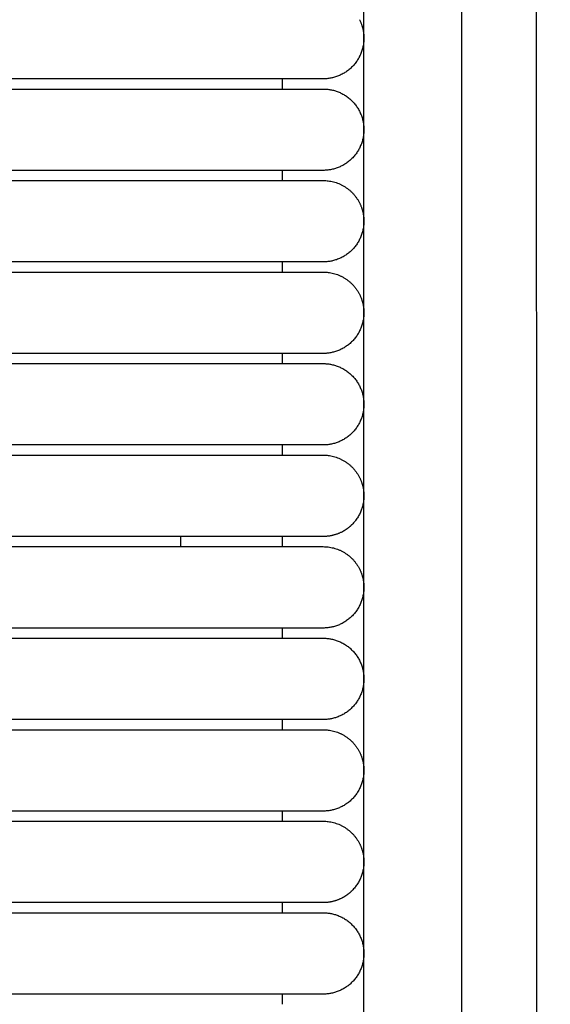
# Model space of a CAD drawing. Header units: millimetres. Extents: x -31695 to -19845, y -5614 to 7253.
# Tile 76 of 256: x -31380 to -31354, y 4676 to 4724. Entities that reach past the tile are written whole.
import ezdxf

# ---------------------------------------------------------------- set-up
doc = ezdxf.new("R2010")
doc.units = ezdxf.units.MM
doc.layers.add('2d', color=7, linetype='Continuous', true_color=0x000000)

msp = doc.modelspace()

# ---------------------------------------------------------------- linework, layer by layer
at = {"layer": '2d', "linetype": 'Continuous', "lineweight": -3}
msp.add_lwpolyline([(-31363.204, 4642.495), (-31363.204, 5407.495)], dxfattribs=at)
for points, knots in [([(-31357.749, 4624.902), (-31357.832, 4626.341), (-31357.901, 4627.78), (-31357.96, 4629.221), (-31358.024, 4630.779), (-31358.076, 4632.338), (-31358.12, 4633.897), (-31358.166, 4635.575), (-31358.204, 4637.252), (-31358.234, 4638.931), (-31358.268, 4640.756), (-31358.293, 4642.581), (-31358.313, 4644.407), (-31358.334, 4646.353), (-31358.349, 4648.299), (-31358.361, 4650.245), (-31358.373, 4652.277), (-31358.38, 4654.31), (-31358.385, 4656.342), (-31358.391, 4658.489), (-31358.393, 4660.636), (-31358.395, 4662.783), (-31358.397, 4666.01), (-31358.397, 4669.236), (-31358.397, 4672.463), (-31358.396, 4682.95), (-31358.396, 4693.438), (-31358.396, 4703.926), (-31358.396, 4715.826), (-31358.396, 4727.727), (-31358.396, 4739.627), (-31358.396, 4752.869), (-31358.396, 4766.11), (-31358.396, 4779.351), (-31358.396, 4793.947), (-31358.396, 4808.544), (-31358.396, 4823.14), (-31358.396, 4854.606), (-31358.396, 4886.071), (-31358.396, 4917.536), (-31358.396, 4950.544), (-31358.396, 4983.553), (-31358.396, 5016.561), (-31358.396, 5049.57), (-31358.396, 5082.578), (-31358.396, 5115.586), (-31358.396, 5131.318), (-31358.396, 5147.051), (-31358.396, 5162.784), (-31358.396, 5178.517), (-31358.396, 5194.251), (-31358.396, 5209.983), (-31358.396, 5217.281), (-31358.396, 5224.579), (-31358.396, 5231.877), (-31358.396, 5239.175), (-31358.396, 5246.473), (-31358.396, 5253.771), (-31358.396, 5259.091), (-31358.396, 5264.412), (-31358.396, 5269.732)], [0, 0, 0, 0, 4.32571, 4.32571, 4.32571, 9.006348, 9.006348, 9.006348, 14.041632, 14.041632, 14.041632, 19.519096, 19.519096, 19.519096, 25.35732, 25.35732, 25.35732, 31.454857, 31.454857, 31.454857, 37.895938, 37.895938, 37.895938, 47.575429, 47.575429, 47.575429, 79.038556, 79.038556, 79.038556, 114.740207, 114.740207, 114.740207, 154.464201, 154.464201, 154.464201, 198.253062, 198.253062, 198.253062, 292.648844, 292.648844, 292.648844, 391.674129, 391.674129, 391.674129, 490.698643, 490.698643, 490.698643, 537.896832, 537.896832, 537.896832, 585.096367, 585.096367, 585.096367, 606.990068, 606.990068, 606.990068, 628.884072, 628.884072, 628.884072, 644.845046, 644.845046, 644.845046, 644.845046]), ([(-31354.038, 4625.082), (-31354.121, 4626.499), (-31354.19, 4627.927), (-31354.249, 4629.346), (-31354.313, 4630.891), (-31354.365, 4632.436), (-31354.409, 4633.982), (-31354.456, 4635.649), (-31354.494, 4637.316), (-31354.525, 4638.984), (-31354.559, 4640.802), (-31354.585, 4642.619), (-31354.606, 4644.437), (-31354.628, 4646.378), (-31354.644, 4648.318), (-31354.656, 4650.259), (-31354.669, 4652.288), (-31354.677, 4654.317), (-31354.683, 4656.346), (-31354.69, 4658.491), (-31354.693, 4660.636), (-31354.695, 4662.782), (-31354.698, 4665.264), (-31354.699, 4667.746), (-31354.7, 4670.228), (-31354.7, 4670.972), (-31354.7, 4671.716), (-31354.7, 4672.46), (-31354.703, 4682.948), (-31354.706, 4693.436), (-31354.708, 4703.924), (-31354.71, 4715.824), (-31354.712, 4727.725), (-31354.714, 4739.626), (-31354.715, 4752.867), (-31354.717, 4766.109), (-31354.718, 4779.35), (-31354.719, 4793.947), (-31354.72, 4808.543), (-31354.721, 4823.14), (-31354.722, 4854.605), (-31354.723, 4886.07), (-31354.723, 4917.536), (-31354.723, 4950.544), (-31354.723, 4983.553), (-31354.723, 5016.561), (-31354.723, 5049.569), (-31354.723, 5082.578), (-31354.723, 5115.586), (-31354.723, 5131.319), (-31354.723, 5147.051), (-31354.722, 5162.784), (-31354.722, 5178.517), (-31354.721, 5194.251), (-31354.721, 5209.984), (-31354.72, 5217.282), (-31354.72, 5224.58), (-31354.719, 5231.878), (-31354.719, 5238.188), (-31354.718, 5244.497), (-31354.718, 5250.807)], [0, 0, 0, 0, 4.271346, 4.271346, 4.271346, 8.910793, 8.910793, 8.910793, 13.915218, 13.915218, 13.915218, 19.369775, 19.369775, 19.369775, 25.191998, 25.191998, 25.191998, 31.279337, 31.279337, 31.279337, 37.714779, 37.714779, 37.714779, 45.161136, 45.161136, 45.161136, 47.392834, 47.392834, 47.392834, 78.857016, 78.857016, 78.857016, 114.55941, 114.55941, 114.55941, 154.283912, 154.283912, 154.283912, 198.073133, 198.073133, 198.073133, 292.469323, 292.469323, 292.469323, 391.494727, 391.494727, 391.494727, 490.51936, 490.51936, 490.51936, 537.717708, 537.717708, 537.717708, 584.917492, 584.917492, 584.917492, 606.811354, 606.811354, 606.811354, 625.740521, 625.740521, 625.740521, 625.740521])]:
    msp.add_open_spline(points, degree=3, knots=knots, dxfattribs=at)
for points, weights, knots in [([(-31363.422, 4724.403), (-31363.204, 4723.975), (-31363.204, 4723.495), (-31363.204, 4722.667), (-31363.79, 4722.081), (-31364.376, 4721.495), (-31365.204, 4721.495)], [0.874965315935, 0.909550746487, 1, 0.853553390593, 0.853553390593, 0.853553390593, 1], [2.290392, 2.290392, 2.290392, 3.313708, 3.313708, 4.970563, 4.970563, 6.627417, 6.627417, 6.627417]), ([(-31365.204, 4721.495), (-31365.204, 4721.495), (-31367.255, 4721.495), (-31369.305, 4721.495), (-31372.204, 4721.495)], [1, 0.853553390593, 0.853553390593, 0.853553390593, 1], [0, 0, 0, 5.79899, 5.79899, 11.59798, 11.59798, 11.59798]), ([(-31372.204, 4720.995), (-31369.305, 4720.995), (-31367.255, 4720.995), (-31365.204, 4720.995), (-31365.204, 4720.995)], [1, 0.853553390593, 0.853553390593, 0.853553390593, 1], [0, 0, 0, 5.79899, 5.79899, 11.59798, 11.59798, 11.59798]), ([(-31365.204, 4720.995), (-31363.204, 4720.995), (-31363.204, 4718.995), (-31363.204, 4716.995), (-31365.204, 4716.995)], [1, 0.707106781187, 1, 0.707106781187, 1], [6.283185, 6.283185, 6.283185, 9.424778, 9.424778, 12.566371, 12.566371, 12.566371]), ([(-31365.204, 4716.995), (-31365.204, 4716.995), (-31367.255, 4716.995), (-31369.305, 4716.995), (-31372.204, 4716.995)], [1, 0.853553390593, 0.853553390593, 0.853553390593, 1], [0, 0, 0, 5.79899, 5.79899, 11.59798, 11.59798, 11.59798]), ([(-31372.204, 4716.495), (-31369.305, 4716.495), (-31367.255, 4716.495), (-31365.204, 4716.495), (-31365.204, 4716.495)], [1, 0.853553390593, 0.853553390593, 0.853553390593, 1], [0, 0, 0, 5.79899, 5.79899, 11.59798, 11.59798, 11.59798]), ([(-31363.422, 4715.403), (-31363.204, 4714.975), (-31363.204, 4714.495), (-31363.204, 4713.667), (-31363.79, 4713.081), (-31364.376, 4712.495), (-31365.204, 4712.495)], [0.874965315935, 0.909550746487, 1, 0.853553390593, 0.853553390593, 0.853553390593, 1], [2.290392, 2.290392, 2.290392, 3.313708, 3.313708, 4.970563, 4.970563, 6.627417, 6.627417, 6.627417]), ([(-31365.204, 4712.495), (-31365.204, 4712.495), (-31367.255, 4712.495), (-31369.305, 4712.495), (-31372.204, 4712.495)], [1, 0.853553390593, 0.853553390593, 0.853553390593, 1], [0, 0, 0, 5.79899, 5.79899, 11.59798, 11.59798, 11.59798]), ([(-31372.204, 4711.995), (-31369.305, 4711.995), (-31367.255, 4711.995), (-31365.204, 4711.995), (-31365.204, 4711.995)], [1, 0.853553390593, 0.853553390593, 0.853553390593, 1], [0, 0, 0, 5.79899, 5.79899, 11.59798, 11.59798, 11.59798]), ([(-31363.422, 4710.903), (-31363.204, 4710.475), (-31363.204, 4709.995), (-31363.204, 4709.167), (-31363.79, 4708.581), (-31364.376, 4707.995), (-31365.204, 4707.995)], [0.874965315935, 0.909550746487, 1, 0.853553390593, 0.853553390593, 0.853553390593, 1], [2.290392, 2.290392, 2.290392, 3.313708, 3.313708, 4.970563, 4.970563, 6.627417, 6.627417, 6.627417]), ([(-31365.204, 4707.995), (-31365.204, 4707.995), (-31367.255, 4707.995), (-31369.305, 4707.995), (-31372.204, 4707.995)], [1, 0.853553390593, 0.853553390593, 0.853553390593, 1], [0, 0, 0, 5.79899, 5.79899, 11.59798, 11.59798, 11.59798]), ([(-31372.204, 4707.495), (-31369.305, 4707.495), (-31367.255, 4707.495), (-31365.204, 4707.495), (-31365.204, 4707.495)], [1, 0.853553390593, 0.853553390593, 0.853553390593, 1], [0, 0, 0, 5.79899, 5.79899, 11.59798, 11.59798, 11.59798]), ([(-31365.204, 4707.495), (-31363.204, 4707.495), (-31363.204, 4705.495), (-31363.204, 4703.495), (-31365.204, 4703.495)], [1, 0.707106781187, 1, 0.707106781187, 1], [6.283185, 6.283185, 6.283185, 9.424778, 9.424778, 12.566371, 12.566371, 12.566371]), ([(-31365.204, 4703.495), (-31365.204, 4703.495), (-31367.255, 4703.495), (-31369.305, 4703.495), (-31372.204, 4703.495)], [1, 0.853553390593, 0.853553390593, 0.853553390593, 1], [0, 0, 0, 5.79899, 5.79899, 11.59798, 11.59798, 11.59798]), ([(-31372.204, 4702.995), (-31369.305, 4702.995), (-31367.255, 4702.995), (-31365.204, 4702.995), (-31365.204, 4702.995)], [1, 0.853553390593, 0.853553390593, 0.853553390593, 1], [0, 0, 0, 5.79899, 5.79899, 11.59798, 11.59798, 11.59798]), ([(-31363.422, 4701.903), (-31363.204, 4701.475), (-31363.204, 4700.995), (-31363.204, 4700.167), (-31363.79, 4699.581), (-31364.014, 4699.357), (-31364.296, 4699.213)], [0.874965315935, 0.909550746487, 1, 0.853553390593, 0.853553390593, 0.853553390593, 0.874965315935], [2.290392, 2.290392, 2.290392, 3.313708, 3.313708, 4.970563, 4.970563, 5.604101, 5.604101, 5.604101]), ([(-31365.204, 4698.995), (-31365.204, 4698.995), (-31367.255, 4698.995), (-31369.305, 4698.995), (-31372.204, 4698.995)], [1, 0.853553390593, 0.853553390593, 0.853553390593, 1], [0, 0, 0, 5.79899, 5.79899, 11.59798, 11.59798, 11.59798]), ([(-31372.204, 4698.495), (-31369.305, 4698.495), (-31367.255, 4698.495), (-31365.204, 4698.495), (-31365.204, 4698.495)], [1, 0.853553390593, 0.853553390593, 0.853553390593, 1], [0, 0, 0, 5.79899, 5.79899, 11.59798, 11.59798, 11.59798]), ([(-31363.422, 4697.403), (-31363.204, 4696.975), (-31363.204, 4696.495), (-31363.204, 4695.667), (-31363.79, 4695.081), (-31364.376, 4694.495), (-31365.204, 4694.495)], [0.874965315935, 0.909550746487, 1, 0.853553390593, 0.853553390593, 0.853553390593, 1], [2.290392, 2.290392, 2.290392, 3.313708, 3.313708, 4.970563, 4.970563, 6.627417, 6.627417, 6.627417]), ([(-31365.204, 4694.495), (-31365.204, 4694.495), (-31367.255, 4694.495), (-31369.305, 4694.495), (-31372.204, 4694.495)], [1, 0.853553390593, 0.853553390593, 0.853553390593, 1], [0, 0, 0, 5.79899, 5.79899, 11.59798, 11.59798, 11.59798]), ([(-31372.204, 4693.995), (-31369.305, 4693.995), (-31367.255, 4693.995), (-31365.204, 4693.995), (-31365.204, 4693.995)], [1, 0.853553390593, 0.853553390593, 0.853553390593, 1], [0, 0, 0, 5.79899, 5.79899, 11.59798, 11.59798, 11.59798]), ([(-31365.204, 4693.995), (-31363.204, 4693.995), (-31363.204, 4691.995), (-31363.204, 4689.995), (-31365.204, 4689.995)], [1, 0.707106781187, 1, 0.707106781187, 1], [6.283185, 6.283185, 6.283185, 9.424778, 9.424778, 12.566371, 12.566371, 12.566371]), ([(-31365.204, 4689.995), (-31365.204, 4689.995), (-31367.255, 4689.995), (-31369.305, 4689.995), (-31372.204, 4689.995)], [1, 0.853553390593, 0.853553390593, 0.853553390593, 1], [0, 0, 0, 5.79899, 5.79899, 11.59798, 11.59798, 11.59798]), ([(-31372.204, 4689.495), (-31369.305, 4689.495), (-31367.255, 4689.495), (-31365.204, 4689.495), (-31365.204, 4689.495)], [1, 0.853553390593, 0.853553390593, 0.853553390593, 1], [0, 0, 0, 5.79899, 5.79899, 11.59798, 11.59798, 11.59798]), ([(-31363.422, 4688.403), (-31363.204, 4687.975), (-31363.204, 4687.495), (-31363.204, 4686.667), (-31363.79, 4686.081), (-31364.376, 4685.495), (-31365.204, 4685.495)], [0.874965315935, 0.909550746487, 1, 0.853553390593, 0.853553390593, 0.853553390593, 1], [2.290392, 2.290392, 2.290392, 3.313708, 3.313708, 4.970563, 4.970563, 6.627417, 6.627417, 6.627417]), ([(-31365.204, 4685.495), (-31365.204, 4685.495), (-31367.255, 4685.495), (-31369.305, 4685.495), (-31372.204, 4685.495)], [1, 0.853553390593, 0.853553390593, 0.853553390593, 1], [0, 0, 0, 5.79899, 5.79899, 11.59798, 11.59798, 11.59798]), ([(-31372.204, 4684.995), (-31369.305, 4684.995), (-31367.255, 4684.995), (-31365.204, 4684.995), (-31365.204, 4684.995)], [1, 0.853553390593, 0.853553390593, 0.853553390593, 1], [0, 0, 0, 5.79899, 5.79899, 11.59798, 11.59798, 11.59798]), ([(-31363.422, 4683.903), (-31363.204, 4683.475), (-31363.204, 4682.995), (-31363.204, 4682.167), (-31363.79, 4681.581), (-31364.014, 4681.357), (-31364.296, 4681.213)], [0.874965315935, 0.909550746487, 1, 0.853553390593, 0.853553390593, 0.853553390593, 0.874965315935], [2.290392, 2.290392, 2.290392, 3.313708, 3.313708, 4.970563, 4.970563, 5.604101, 5.604101, 5.604101]), ([(-31365.204, 4680.995), (-31365.204, 4680.995), (-31367.255, 4680.995), (-31369.305, 4680.995), (-31372.204, 4680.995)], [1, 0.853553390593, 0.853553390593, 0.853553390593, 1], [0, 0, 0, 5.79899, 5.79899, 11.59798, 11.59798, 11.59798]), ([(-31372.204, 4680.495), (-31369.305, 4680.495), (-31367.255, 4680.495), (-31365.204, 4680.495), (-31365.204, 4680.495)], [1, 0.853553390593, 0.853553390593, 0.853553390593, 1], [0, 0, 0, 5.79899, 5.79899, 11.59798, 11.59798, 11.59798]), ([(-31365.204, 4680.495), (-31363.204, 4680.495), (-31363.204, 4678.495), (-31363.204, 4676.495), (-31365.204, 4676.495)], [1, 0.707106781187, 1, 0.707106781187, 1], [6.283185, 6.283185, 6.283185, 9.424778, 9.424778, 12.566371, 12.566371, 12.566371]), ([(-31365.204, 4676.495), (-31365.204, 4676.495), (-31367.255, 4676.495), (-31369.305, 4676.495), (-31372.204, 4676.495)], [1, 0.853553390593, 0.853553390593, 0.853553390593, 1], [0, 0, 0, 5.79899, 5.79899, 11.59798, 11.59798, 11.59798])]:
    msp.add_rational_spline(points, weights, degree=2, knots=knots, dxfattribs=at)
for points in [[(-31372.204, 4721.495), (-31380.974, 4721.495), (-31389.743, 4721.495)], [(-31367.204, 4720.995), (-31367.204, 4721.245), (-31367.204, 4721.495)], [(-31389.743, 4720.995), (-31380.974, 4720.995), (-31372.204, 4720.995)], [(-31372.204, 4716.995), (-31380.974, 4716.995), (-31389.743, 4716.995)], [(-31367.204, 4716.495), (-31367.204, 4716.745), (-31367.204, 4716.995)], [(-31389.743, 4716.495), (-31380.974, 4716.495), (-31372.204, 4716.495)], [(-31372.204, 4712.495), (-31380.974, 4712.495), (-31389.743, 4712.495)], [(-31367.204, 4711.995), (-31367.204, 4712.245), (-31367.204, 4712.495)], [(-31389.743, 4711.995), (-31380.974, 4711.995), (-31372.204, 4711.995)], [(-31372.204, 4707.995), (-31380.974, 4707.995), (-31389.743, 4707.995)], [(-31367.204, 4707.495), (-31367.204, 4707.745), (-31367.204, 4707.995)], [(-31389.743, 4707.495), (-31380.974, 4707.495), (-31372.204, 4707.495)], [(-31372.204, 4703.495), (-31380.974, 4703.495), (-31389.743, 4703.495)], [(-31367.204, 4702.995), (-31367.204, 4703.245), (-31367.204, 4703.495)], [(-31389.743, 4702.995), (-31380.974, 4702.995), (-31372.204, 4702.995)], [(-31372.204, 4698.995), (-31380.974, 4698.995), (-31389.743, 4698.995)], [(-31367.204, 4698.495), (-31367.204, 4698.745), (-31367.204, 4698.995)], [(-31389.743, 4698.495), (-31380.974, 4698.495), (-31372.204, 4698.495)], [(-31372.204, 4694.495), (-31380.974, 4694.495), (-31389.743, 4694.495)], [(-31367.204, 4693.995), (-31367.204, 4694.245), (-31367.204, 4694.495)], [(-31389.743, 4693.995), (-31380.974, 4693.995), (-31372.204, 4693.995)], [(-31372.204, 4689.995), (-31380.974, 4689.995), (-31389.743, 4689.995)], [(-31367.204, 4689.495), (-31367.204, 4689.745), (-31367.204, 4689.995)], [(-31400.898, 4689.495), (-31386.551, 4689.495), (-31372.204, 4689.495)], [(-31372.204, 4685.495), (-31380.974, 4685.495), (-31389.743, 4685.495)], [(-31367.204, 4684.995), (-31367.204, 4685.245), (-31367.204, 4685.495)], [(-31389.743, 4684.995), (-31380.974, 4684.995), (-31372.204, 4684.995)], [(-31372.204, 4680.995), (-31380.974, 4680.995), (-31389.743, 4680.995)], [(-31367.204, 4680.495), (-31367.204, 4680.745), (-31367.204, 4680.995)], [(-31389.743, 4680.495), (-31380.974, 4680.495), (-31372.204, 4680.495)], [(-31372.204, 4676.495), (-31380.974, 4676.495), (-31389.743, 4676.495)], [(-31367.204, 4675.995), (-31367.204, 4676.245), (-31367.204, 4676.495)]]:
    msp.add_open_spline(points, degree=2, dxfattribs=at)
for points, weights in [([(-31365.204, 4716.495), (-31363.979, 4716.495), (-31363.422, 4715.403)], [1, 0.797556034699, 0.874965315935]), ([(-31365.204, 4711.995), (-31363.979, 4711.995), (-31363.422, 4710.903)], [1, 0.797556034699, 0.874965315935]), ([(-31365.204, 4702.995), (-31363.979, 4702.995), (-31363.422, 4701.903)], [1, 0.797556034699, 0.874965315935]), ([(-31372.204, 4698.495), (-31372.204, 4698.712), (-31372.204, 4698.996)], [0.85438590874, 0.850040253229, 0.868378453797]), ([(-31364.296, 4699.213), (-31364.724, 4698.995), (-31365.204, 4698.995)], [0.874965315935, 0.909550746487, 1]), ([(-31365.204, 4698.495), (-31363.979, 4698.495), (-31363.422, 4697.403)], [1, 0.797556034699, 0.874965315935]), ([(-31365.204, 4689.495), (-31363.979, 4689.495), (-31363.422, 4688.403)], [1, 0.797556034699, 0.874965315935]), ([(-31365.204, 4684.995), (-31363.979, 4684.995), (-31363.422, 4683.903)], [1, 0.797556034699, 0.874965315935]), ([(-31364.296, 4681.213), (-31364.724, 4680.995), (-31365.204, 4680.995)], [0.874965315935, 0.909550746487, 1])]:
    msp.add_rational_spline(points, weights, degree=2, dxfattribs=at)

doc.saveas('drawing.dxf')
